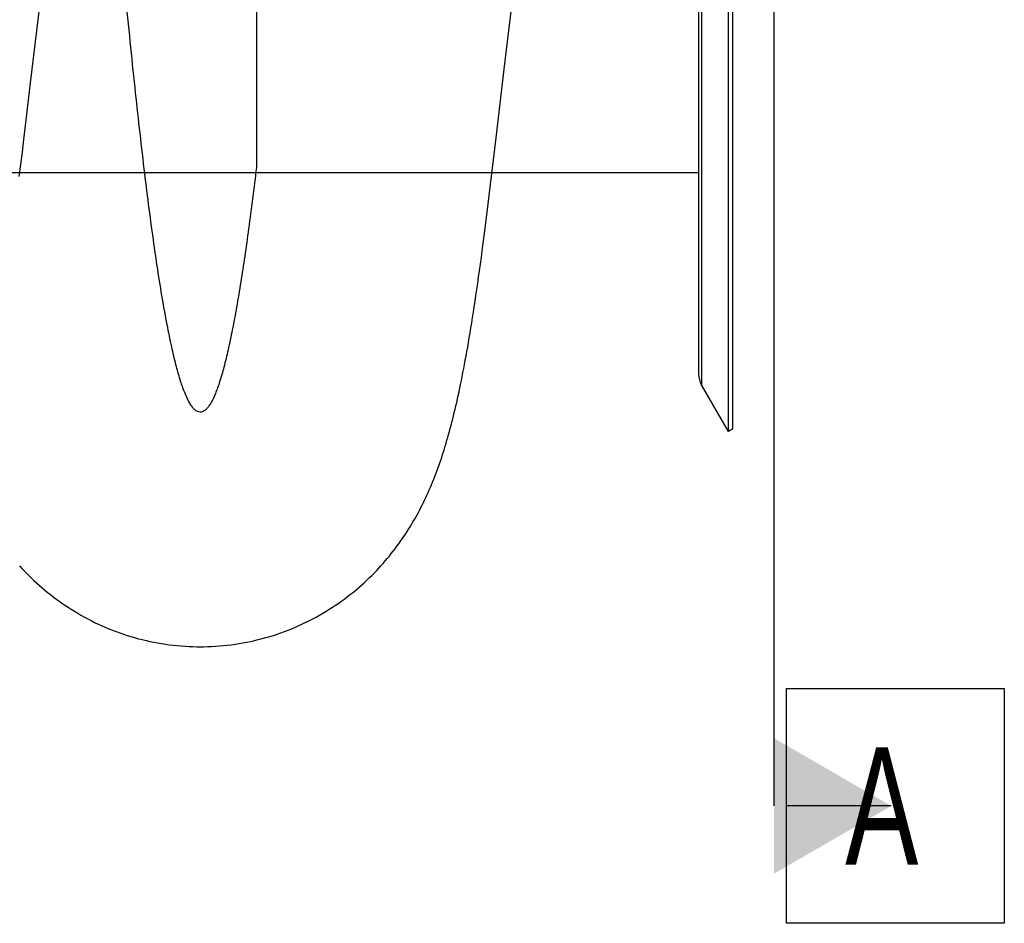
# Model space of a CAD drawing. Extents: x 0 to 594, y 0 to 420.
# Tile 10 of 14: x 301 to 330, y 306 to 333. Entities that reach past the tile are written whole.
import ezdxf

# ---------------------------------------------------------------- set-up
doc = ezdxf.new("R2010")
doc.units = 0
doc.header["$LTSCALE"] = 32.67
for name, color, linetype in [('110528_DXF_CONTINUOUS_LINE', 7, 'CONTINUOUS'), ('110528_DXF_DIMENSION', 7, 'CONTINUOUS'), ('110591_DXF_CONTINUOUS_LINE', 7, 'CONTINUOUS'), ('AG_HOSE_125_DXF_CONTINUOUS', 7, 'CONTINUOUS')]:
    doc.layers.add(name, color=color, linetype=linetype)
doc.styles.get("Standard").update_dxf_attribs({"font": 'txt', "width": 0.7})

msp = doc.modelspace()

# ---------------------------------------------------------------- linework, layer by layer
at = {"layer": '110528_DXF_CONTINUOUS_LINE', "color": 7, "linetype": 'CONTINUOUS'}
for p, q in [((322.00596, 320.67371), (322.00596, 380.82371)), ((321.11984, 379.11474), (321.11984, 322.38269)), ((322.00596, 320.67371), (321.20692, 322.05769)), ((322.13586, 320.74871), (322.00596, 320.67371))]:
    msp.add_line(p, q, dxfattribs=at)
at = {"layer": '110528_DXF_CONTINUOUS_LINE', "color": 3, "linetype": 'CONTINUOUS'}
msp.add_line((322.13586, 320.74871), (322.13586, 380.74871), dxfattribs=at)
at = {"layer": '110528_DXF_CONTINUOUS_LINE', "color": 9, "linetype": 'CONTINUOUS'}
msp.add_line((321.20692, 379.43974), (321.20692, 322.05769), dxfattribs=at)
at = {"layer": '110528_DXF_CONTINUOUS_LINE', "color": 7, "linetype": 'CONTINUOUS'}
msp.add_arc((321.76984, 322.38269), 0.65, 180, 210, dxfattribs=at)
at = {"layer": '110528_DXF_DIMENSION', "color": 2, "linetype": 'CONTINUOUS'}
for p, q in [((323.36759, 391.99814), (323.36759, 309.49929)), ((323.74259, 305.99929), (323.74259, 312.99929)), ((323.74259, 312.99929), (330.24259, 312.99929)), ((330.24259, 312.99929), (330.24259, 305.99929)), ((326.86759, 309.49929), (323.74259, 309.49929)), ((330.24259, 305.99929), (323.74259, 305.99929))]:
    msp.add_line(p, q, dxfattribs=at)
msp.add_solid([(323.36759, 307.47856), (323.36759, 311.52002), (326.86759, 309.49929)], dxfattribs=at)
at = {"layer": '110591_DXF_CONTINUOUS_LINE', "color": 7, "linetype": 'CONTINUOUS'}
msp.add_line((321.11984, 328.38371), (314.95073, 328.38371), dxfattribs=at)
at = {"layer": 'AG_HOSE_125_DXF_CONTINUOUS', "color": 9, "linetype": 'CONTINUOUS'}
for p, q in [((321.11984, 373.11371), (321.11984, 328.38371)), ((307.91984, 350.74871), (307.91984, 328.54349)), ((321.11984, 328.38371), (259.11984, 328.38371))]:
    msp.add_line(p, q, dxfattribs=at)
at = {"layer": 'AG_HOSE_125_DXF_CONTINUOUS', "color": 7, "linetype": 'CONTINUOUS'}
for p, q in [((301.49555, 333.80651), (301.35613, 332.62346)), ((315.31772, 331.47521), (315.57879, 333.69795)), ((301.35613, 332.62346), (301.1715, 331.06574)), ((315.07515, 329.42687), (315.31772, 331.47521)), ((301.1715, 331.06574), (301.07017, 330.21576)), ((301.07017, 330.21576), (300.96977, 329.3781)), ((300.96977, 329.3781), (300.92413, 329.00254)), ((314.8699, 327.70886), (315.07515, 329.42687)), ((300.92413, 329.00254), (300.87815, 328.63355)), ((300.87815, 328.63355), (300.83311, 328.2812))]:
    msp.add_line(p, q, dxfattribs=at)
for points in [[(306.24401, 314.24896), (306.34675, 314.2497), (306.46458, 314.25235), (306.58234, 314.25693), (306.7, 314.26344), (306.81753, 314.27188), (306.93488, 314.28225), (307.05202, 314.29453), (307.16892, 314.30873), (307.28554, 314.32484), (307.40185, 314.34285), (307.51781, 314.36275), (307.63339, 314.38454), (307.74854, 314.4082), (307.86324, 314.43373), (307.97743, 314.46111), (308.09109, 314.49033), (308.20418, 314.52137), (308.31665, 314.55422), (308.42846, 314.58886), (308.53959, 314.62527), (308.64998, 314.66343), (308.7596, 314.70332), (308.86843, 314.74492), (308.97638, 314.78819), (309.08345, 314.83312), (309.1896, 314.87967), (309.29475, 314.92781), (309.39891, 314.97752), (309.50203, 315.02875), (309.60403, 315.08147), (309.70492, 315.13564), (309.80466, 315.19123), (309.90315, 315.24816), (310.00038, 315.30641), (310.09635, 315.36594), (310.19095, 315.42666), (310.28417, 315.48854), (310.37602, 315.55154), (310.46641, 315.61558), (310.55535, 315.68062), (310.64284, 315.74662), (310.72881, 315.81351), (310.8133, 315.88126), (310.8963, 315.94983), (310.9777, 316.01909), (311.05755, 316.08902), (311.13583, 316.15958), (311.21243, 316.23059), (311.28733, 316.30199), (311.36057, 316.37376), (311.43213, 316.44581), (311.502, 316.51807), (311.57022, 316.59051), (311.63684, 316.66314), (311.70188, 316.73591), (311.76538, 316.8088), (311.82738, 316.8818), (311.88793, 316.95489), (311.94702, 317.02804), (312.00469, 317.10122), (312.06098, 317.17442), (312.1159, 317.24759), (312.16944, 317.32067), (312.22163, 317.39364), (312.27249, 317.46646), (312.32204, 317.53909), (312.37026, 317.61147), (312.41723, 317.6836), (312.46301, 317.75556), (312.50761, 317.82728), (312.55109, 317.8988), (312.59359, 317.97031), (312.63515, 318.04184), (312.67579, 318.11335), (312.71562, 318.18505), (312.75467, 318.25692), (312.79295, 318.32898), (312.83061, 318.40147), (312.86765, 318.47438), (312.90409, 318.54775), (312.94006, 318.62183), (312.9756, 318.69673), (313.0107, 318.77239), (313.04538, 318.84889), (313.07971, 318.9264), (313.11365, 319.00483), (313.14702, 319.08379), (313.17984, 319.16329), (313.21214, 319.24339), (313.24383, 319.32383), (313.27489, 319.40454), (313.30538, 319.48564), (313.33531, 319.56709), (313.36468, 319.6489), (313.39353, 319.73111), (313.42188, 319.81377), (313.44975, 319.8969), (313.47718, 319.98053), (313.50417, 320.06471), (313.53075, 320.14946), (313.55694, 320.23482), (313.58278, 320.32089), (313.60828, 320.40768), (313.63346, 320.49525), (313.65838, 320.58377), (313.68307, 320.67333), (313.70752, 320.76393), (313.73178, 320.85568), (313.75584, 320.94861), (313.77973, 321.04278), (313.8035, 321.13837), (313.82715, 321.23543), (313.8507, 321.33402), (313.87419, 321.43433), (313.89764, 321.53644), (313.92105, 321.64039), (313.94443, 321.74625), (313.96779, 321.8541), (313.99115, 321.96397), (314.0145, 322.07592), (314.03785, 322.18998), (314.06121, 322.30624), (314.08461, 322.42483), (314.10806, 322.54582), (314.13155, 322.66927), (314.15512, 322.79536), (314.17877, 322.92414), (314.2025, 323.05568), (314.22635, 323.19018), (314.25031, 323.32769), (314.27439, 323.46831), (314.29865, 323.61235), (314.32308, 323.75992), (314.3477, 323.91107), (314.37252, 324.06609), (314.39756, 324.22505), (314.42281, 324.38806), (314.44833, 324.55543), (314.4741, 324.72727), (314.50014, 324.90367), (314.52648, 325.08503), (314.55314, 325.2715), (314.58011, 325.46314), (314.60744, 325.66036), (314.63512, 325.86326), (314.66316, 326.07197), (314.6916, 326.28697), (314.72045, 326.50841), (314.74971, 326.73642), (314.77942, 326.9714), (314.80957, 327.21359), (314.84018, 327.46307), (314.8699, 327.70887)], [(300.85395, 316.65995), (300.92075, 316.58722), (300.98903, 316.51481), (301.05888, 316.44266), (301.13035, 316.37079), (301.20343, 316.29926), (301.27814, 316.22812), (301.35449, 316.1574), (301.4325, 316.08715), (301.51211, 316.01749), (301.59331, 315.94845), (301.67613, 315.88007), (301.7605, 315.81246), (301.84641, 315.74566), (301.93387, 315.6797), (302.0228, 315.6147), (302.11319, 315.55069), (302.20506, 315.48771), (302.29831, 315.42585), (302.39293, 315.36514), (302.48892, 315.30563), (302.58618, 315.24739), (302.68471, 315.19047), (302.78448, 315.13489), (302.8854, 315.08074), (302.98744, 315.02803), (303.0906, 314.97681), (303.19478, 314.92712), (303.29998, 314.87899), (303.40617, 314.83245), (303.51327, 314.78754), (303.62126, 314.74429), (303.73011, 314.70271), (303.83975, 314.66284), (303.95014, 314.62471), (304.06127, 314.58833), (304.17307, 314.55373), (304.28551, 314.52092), (304.39856, 314.48991), (304.51218, 314.46073), (304.62633, 314.43339), (304.74099, 314.40789), (304.85611, 314.38426), (304.97166, 314.3625), (305.0876, 314.34263), (305.2039, 314.32464), (305.32051, 314.30856), (305.4374, 314.29438), (305.55454, 314.28212), (305.67189, 314.27178), (305.78942, 314.26336), (305.90707, 314.25687), (306.02482, 314.25231), (306.14264, 314.24968), (306.24401, 314.24896)]]:
    msp.add_lwpolyline(points, dxfattribs=at)
at = {"layer": 'AG_HOSE_125_DXF_CONTINUOUS', "color": 9, "linetype": 'CONTINUOUS'}
msp.add_open_spline([(307.91984, 328.54349), (307.84667, 327.93421), (307.73495, 327.05002), (307.57479, 325.91299), (307.456, 325.13271), (307.33421, 324.40165), (307.20892, 323.72558), (307.08387, 323.12838), (306.95915, 322.61181), (306.83484, 322.17714), (306.71107, 321.82545), (306.60231, 321.58658), (306.51234, 321.44041), (306.44825, 321.35812), (306.38193, 321.29617), (306.31158, 321.2568), (306.23878, 321.24443), (306.16625, 321.26087), (306.09626, 321.30378), (306.02783, 321.37118), (305.95992, 321.46297), (305.86704, 321.62267), (305.75711, 321.87557), (305.63327, 322.24047), (305.50889, 322.68815), (305.37982, 323.23553), (305.2473, 323.88609), (305.05629, 324.95186), (304.82309, 326.50195), (304.55433, 328.6075), (304.33385, 330.57609), (304.15312, 332.31807), (304.00714, 333.79552), (303.85725, 335.38183), (303.66892, 337.45661), (303.44859, 339.9985), (303.19049, 343.10317), (302.92565, 346.38789), (302.56369, 350.95528), (302.20153, 355.55233), (301.82172, 360.20157), (301.53879, 363.52268), (301.25556, 366.65499), (301.02384, 369.03673), (300.83016, 370.87942), (300.68491, 372.18496), (300.53594, 373.43799), (300.38621, 374.60195), (300.24035, 375.64065), (300.09582, 376.57661), (299.94784, 377.43235), (299.81639, 378.09488), (299.70982, 378.56536), (299.63314, 378.87369), (299.55654, 379.15143), (299.47826, 379.40394), (299.39812, 379.62915), (299.31558, 379.82493), (299.23319, 379.98402), (299.15561, 380.09961), (299.08386, 380.17675), (299.01997, 380.22351), (298.9544, 380.24857), (298.86212, 380.2506), (298.77212, 380.19882), (298.69476, 380.11835), (298.62962, 380.02913), (298.56328, 379.91425), (298.46637, 379.71121), (298.34887, 379.39328), (298.21454, 378.93668), (298.0797, 378.38375), (297.94446, 377.73618), (297.80891, 376.99608), (297.67311, 376.16604), (297.53509, 375.23491), (297.39524, 374.20351), (297.24932, 373.03837), (297.09951, 371.75094), (296.95429, 370.41723), (296.8164, 369.08063), (296.6816, 367.71462), (296.5432, 366.25288), (296.35107, 364.14603), (296.10423, 361.30096), (295.81452, 357.79529), (295.5168, 354.08145), (295.21905, 350.31188), (294.90541, 346.34904), (294.60612, 342.64204), (294.31389, 339.15705), (294.0399, 336.04576), (293.75168, 332.99266), (293.5037, 330.59833), (293.30013, 328.81659), (293.15506, 327.62989), (293.00633, 326.50574), (292.85338, 325.45384), (292.70064, 324.51212), (292.54495, 323.6665), (292.386, 322.92757), (292.24616, 322.39304), (292.13626, 322.04972), (292.06563, 321.85559), (291.9951, 321.68812), (291.92314, 321.54438), (291.84943, 321.42577), (291.77284, 321.33404), (291.69477, 321.27284), (291.61275, 321.24412), (291.52901, 321.25294), (291.44903, 321.29719), (291.37188, 321.3724), (291.29277, 321.48218), (291.21195, 321.62943), (291.12945, 321.81604), (291.04679, 322.0393), (290.93496, 322.39036), (290.8013, 322.9001), (290.64416, 323.62021), (290.48277, 324.48945), (290.31753, 325.5105), (290.15201, 326.66054), (289.981, 327.97404), (289.80542, 329.45072), (289.59907, 331.33122), (289.36981, 333.60359), (289.11177, 336.36354), (288.84695, 339.38106), (288.47981, 343.77212), (288.11764, 348.32752), (287.74244, 353.08097), (287.45952, 356.6319), (287.1763, 360.09667), (286.902, 363.32609), (286.61338, 366.53616), (286.32468, 369.5047), (286.07152, 371.85072), (285.86911, 373.54284), (285.71594, 374.72486), (285.56293, 375.80242), (285.40666, 376.79297), (285.24683, 377.68547), (285.09157, 378.42674), (284.94725, 379.00295), (284.83329, 379.38194), (284.73811, 379.64338), (284.66757, 379.81061), (284.59711, 379.95114), (284.52667, 380.06501), (284.45598, 380.1524), (284.38437, 380.21352), (284.31026, 380.24765), (284.23149, 380.25152), (284.15172, 380.22068), (284.07387, 380.15692), (283.99734, 380.06263), (283.92363, 379.94151), (283.85166, 379.7953), (283.78112, 379.62542), (283.71049, 379.42889), (283.60616, 379.09952), (283.47572, 378.60295), (283.32385, 377.90809), (283.17155, 377.09511), (283.01385, 376.13706), (282.85193, 375.03174), (282.69544, 373.84806), (282.5466, 372.62667), (282.34307, 370.84015), (282.08614, 368.35371), (281.77231, 365.00948), (281.45932, 361.4107), (281.13742, 357.51243), (280.81519, 353.48056), (280.47574, 349.17709), (280.15912, 345.19186), (279.85753, 341.49884), (279.58322, 338.26481), (279.29456, 335.04846), (279.04712, 332.49708), (278.84456, 330.57335), (278.69932, 329.27051), (278.55036, 328.02044), (278.39718, 326.83298), (278.24416, 325.74974), (278.08786, 324.75309), (277.92801, 323.85409), (277.76995, 323.09309), (277.61958, 322.48934), (277.49607, 322.08229), (277.39255, 321.80653), (277.31626, 321.63444), (277.24008, 321.49361), (277.16381, 321.38385), (277.08683, 321.30485), (277.00734, 321.25664), (276.92387, 321.24314), (276.83851, 321.26823), (276.75506, 321.33142), (276.67224, 321.43133), (276.58983, 321.56732), (276.51004, 321.73424), (276.43202, 321.93007), (276.32374, 322.24598), (276.18611, 322.73948), (276.02529, 323.44747), (275.86066, 324.30809), (275.69554, 325.30367), (275.52469, 326.46581), (275.34926, 327.79553), (275.13027, 329.62122), (274.86945, 332.04313), (274.57196, 335.10701), (274.25801, 338.61503), (273.94477, 342.33947), (273.62275, 346.32363), (273.3006, 350.39482), (272.96132, 354.68964), (272.63019, 358.80173), (272.29866, 362.75107), (271.97841, 366.34445), (271.69294, 369.27993), (271.45603, 371.49388), (271.28042, 373.01459), (271.10937, 374.37376), (270.93989, 375.59859), (270.76646, 376.71659), (270.58828, 377.71403), (270.41078, 378.55002), (270.25398, 379.14892), (270.12176, 379.54759), (270.02517, 379.7891), (269.92896, 379.98025), (269.85695, 380.08621), (269.81984, 380.12854)], degree=3, knots=[0, 0, 0, 0, 0.00600795, 0.00872493, 0.01124169, 0.01373512, 0.01598057, 0.01797303, 0.019708, 0.02118243, 0.022397, 0.02335639, 0.02374432, 0.02407491, 0.02437496, 0.02462733, 0.02485321, 0.02508123, 0.02533926, 0.02564703, 0.02601636, 0.02645404, 0.02745327, 0.02870921, 0.03022494, 0.03200037, 0.0342143, 0.03672414, 0.04260029, 0.04955854, 0.0575048, 0.06199344, 0.06670484, 0.07204004, 0.07759324, 0.08710127, 0.09701939, 0.10809417, 0.11936435, 0.14187633, 0.1532406, 0.16503404, 0.17450903, 0.18403225, 0.18846207, 0.19264897, 0.19689287, 0.20081602, 0.20413831, 0.2071617, 0.21008773, 0.21264014, 0.2137734, 0.21481035, 0.21575055, 0.21659376, 0.21739803, 0.21808999, 0.21867227, 0.21914995, 0.21944782, 0.2196996, 0.2199186, 0.22012458, 0.22058355, 0.22087535, 0.22122052, 0.22166058, 0.22217293, 0.22342131, 0.22497359, 0.22683106, 0.22899176, 0.23144957, 0.23419693, 0.23722584, 0.24066509, 0.24438689, 0.24872206, 0.25335443, 0.25752155, 0.26187732, 0.26679325, 0.27189654, 0.28258983, 0.29475222, 0.30633546, 0.31906659, 0.33177281, 0.34525472, 0.35547774, 0.36601202, 0.37583326, 0.38550163, 0.3895783, 0.39339059, 0.39720624, 0.40067985, 0.40379709, 0.40654608, 0.40909699, 0.41119587, 0.41195187, 0.41262553, 0.41321772, 0.41372998, 0.41419795, 0.414582, 0.41489455, 0.4151586, 0.41541111, 0.41569369, 0.41603702, 0.41645859, 0.4170142, 0.41767851, 0.41845457, 0.41934392, 0.42128475, 0.42361106, 0.4265589, 0.42993921, 0.433737, 0.43793382, 0.44290718, 0.44829594, 0.45645496, 0.46526732, 0.47543469, 0.48611125, 0.50840757, 0.52017458, 0.53279435, 0.54328284, 0.55420927, 0.56452552, 0.57483738, 0.58340931, 0.58762669, 0.59152186, 0.59507836, 0.59828188, 0.6013392, 0.60395462, 0.60569485, 0.60715363, 0.60782657, 0.60841803, 0.60892962, 0.60936415, 0.60972658, 0.61002599, 0.61027863, 0.61051088, 0.61077774, 0.61109555, 0.61148622, 0.61196153, 0.6124809, 0.6130804, 0.61376146, 0.61452489, 0.61646233, 0.61878521, 0.62148741, 0.6245592, 0.62829057, 0.63242401, 0.63624852, 0.64033678, 0.65002783, 0.66072079, 0.67322175, 0.68539423, 0.69901632, 0.71282133, 0.72765792, 0.73815628, 0.74909798, 0.75943403, 0.76977209, 0.7741939, 0.77837223, 0.7826063, 0.78651909, 0.79009401, 0.79331669, 0.79639546, 0.79903289, 0.80092444, 0.80248572, 0.80319397, 0.80380702, 0.80432733, 0.80475942, 0.80511172, 0.80540045, 0.80565454, 0.80591487, 0.80624802, 0.80666424, 0.80717926, 0.80780109, 0.80847355, 0.80924213, 0.81106965, 0.81348588, 0.81634866, 0.81964693, 0.82336554, 0.82784828, 0.83277788, 0.84136767, 0.85169615, 0.86291527, 0.87584973, 0.8882887, 0.90204901, 0.91583302, 0.93046777, 0.94243841, 0.9546346, 0.96578779, 0.97131302, 0.97643363, 0.98077494, 0.98472458, 0.98853903, 0.99185092, 0.99464312, 0.99690493, 0.99790709, 0.99875385, 0.99944888, 1, 1, 1, 1], dxfattribs=at)

# ---------------------------------------------------------------- texts
at = {"layer": '110528_DXF_DIMENSION', "color": 2, "linetype": 'CONTINUOUS', "insert": (325.49259, 311.24929), "char_height": 3.5, "width": 4.5, "attachment_point": 1}
msp.add_mtext('A', dxfattribs=at)

doc.saveas('drawing.dxf')
